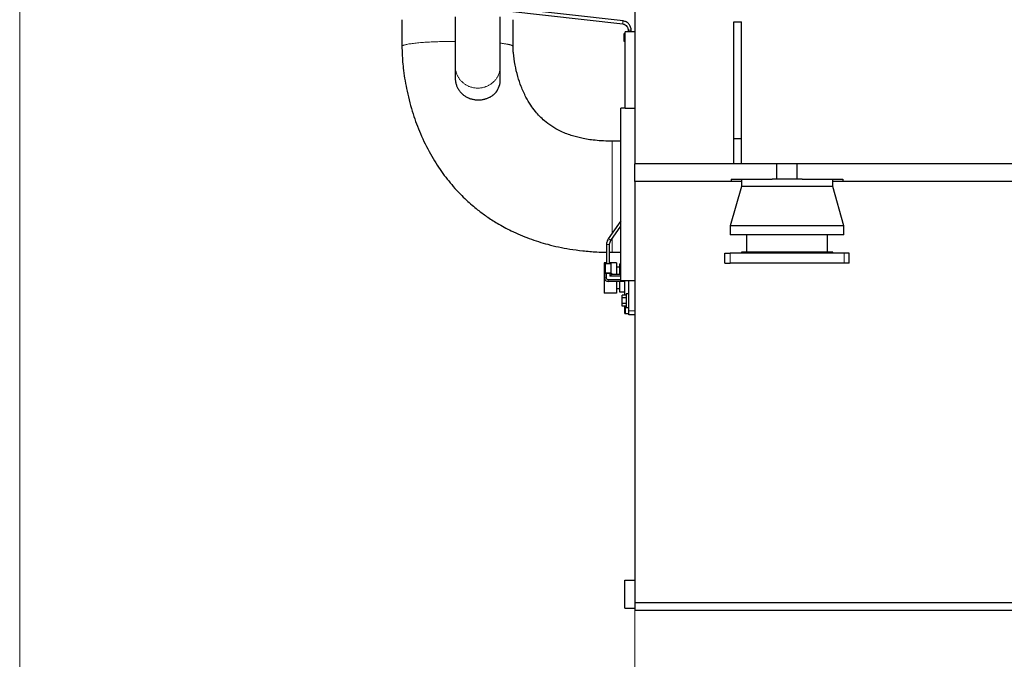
# Model space of a CAD drawing. Header units: millimetres. Extents: x 0 to 29700, y -16 to 21000.
# Tile 103 of 256: x 1644 to 3586, y 14997 to 16258. Entities that reach past the tile are written whole.
import ezdxf

# ---------------------------------------------------------------- set-up
doc = ezdxf.new("R2010")
doc.units = ezdxf.units.MM
doc.layers.add('1', color=7, linetype='Continuous', true_color=0xffffff)
doc.layers.add('254', color=7, linetype='Continuous', true_color=0xffffff)
doc.styles.add('latin_extended', font='simplex.shx')
doc.dimstyles.get("Standard").update_dxf_attribs({"dimtxt": 0.18, "dimasz": 0.18, "dimexe": 0.18, "dimexo": 0.0625, "dimgap": 0.09, "dimtad": 0, "dimtih": 1, "dimtoh": 1, "dimdec": 4, "dimzin": 0, "dimdsep": 46, "dimtxsty": 'Standard', "dimcen": 0.09, "dimadec": 0, "dimazin": 0, "dimtfac": 1, "dimtdec": 4, "dimtofl": 0, "dimtmove": 0, "dimatfit": 3, "dimfxl": 1, "dimtolj": 1, "dimtzin": 0, "dimarcsym": 0})

# ---------------------------------------------------------------- blocks, each defined once
blk = doc.blocks.new('_U0')
at = {"layer": '254', "color": 3, "linetype": 'Continuous', "lineweight": 13, "transparency": 16777216}
for p, q in [((2857, 16398.8), (2857, 14093.8)), ((10757, 15923.8), (10757, 14093.8)), ((3032, 14143.8), (10582, 14143.8))]:
    blk.add_line(p, q, dxfattribs=at)
at = {"layer": '254', "color": 3, "transparency": 16777216}
for points in [[(3032, 14173), (3032, 14114.6), (2857, 14143.8)], [(10582, 14114.6), (10582, 14173), (10757, 14143.8)]]:
    blk.add_solid(points, dxfattribs=at)
at = {"layer": 'Defpoints', "color": 0, "transparency": 16777216}
for p in [(2857, 16448.8), (10757, 15973.8), (10757, 14143.8)]:
    blk.add_point(p, dxfattribs=at)
at = {"layer": '254', "color": 2, "lineweight": 13, "transparency": 16777216, "insert": (6498.7, 14406.3), "char_height": 175, "attachment_point": 1, "style": 'latin_extended'}
blk.add_mtext('\\A1;7900', dxfattribs=at)
blk = doc.blocks.new('_U2')
at = {"layer": '254', "color": 3, "linetype": 'Continuous', "lineweight": 13, "transparency": 16777216}
for p, q in [((1643.5, 18872.7), (1643.5, 14093.8)), ((2857, 16398.8), (2857, 14093.8)), ((1818.5, 14143.8), (2682, 14143.8))]:
    blk.add_line(p, q, dxfattribs=at)
at = {"layer": '254', "color": 3, "transparency": 16777216}
for points in [[(1818.5, 14173), (1818.5, 14114.6), (1643.5, 14143.8)], [(2682, 14114.6), (2682, 14173), (2857, 14143.8)]]:
    blk.add_solid(points, dxfattribs=at)
at = {"layer": 'Defpoints', "color": 0, "transparency": 16777216}
for p in [(1643.5, 18922.7), (2857, 16448.8), (2857, 14143.8)]:
    blk.add_point(p, dxfattribs=at)
at = {"layer": '254', "color": 2, "lineweight": 13, "transparency": 16777216, "insert": (1971.1, 14406.3), "char_height": 175, "attachment_point": 1, "style": 'latin_extended'}
blk.add_mtext('\\A1;1214', dxfattribs=at)

msp = doc.modelspace()

# ---------------------------------------------------------------- linework, layer by layer
at = {"layer": '1', "color": 2, "linetype": 'Continuous', "lineweight": 25}
for p, q in [((2604.516, 16275.059), (2832.858, 16249.417)), ((2833.528, 16255.379), (2604.517, 16281.096)), ((2857.013, 16273.803), (2857.013, 15973.803)), ((2843.513, 16237.491), (2843.513, 16233.803)), ((2849.513, 16233.803), (2849.513, 16237.491)), ((3052.013, 16253.803), (3067.013, 16253.803)), ((3052.013, 16023.803), (3052.013, 16253.803)), ((3067.013, 16023.803), (3067.013, 16253.803)), ((2836.013, 16230.804), (2837.513, 16230.804)), ((2836.013, 16214.804), (2836.013, 16230.804)), ((2837.513, 16083.803), (2837.513, 16233.803)), ((2857.013, 16233.803), (2837.513, 16233.803)), ((2837.513, 16214.804), (2836.013, 16214.804)), ((2829.013, 15743.803), (2829.013, 16083.803)), ((2837.514, 16083.803), (2829.013, 16083.803)), ((2837.513, 16083.803), (2857.013, 16083.803)), ((3052.013, 15973.803), (3052.013, 16023.803)), ((3052.013, 16023.803), (3067.013, 16023.803)), ((3067.013, 15973.803), (3067.013, 16023.803)), ((3137.013, 15973.803), (2857.013, 15973.803)), ((2857.013, 15938.803), (2857.013, 15973.803)), ((3137.013, 15943.803), (3137.013, 15973.803)), ((3177.011, 15973.803), (3137.016, 15973.803)), ((3723.013, 15973.803), (3177.013, 15973.803)), ((3177.013, 15943.803), (3177.013, 15973.803)), ((2857.013, 15938.803), (2857.013, 15108.803)), ((3047.013, 15938.803), (2857.013, 15938.803)), ((3067.013, 15928.803), (3045.013, 15851.803)), ((3047.013, 15943.803), (3047.013, 15938.803)), ((3047.013, 15943.803), (3127.433, 15943.803)), ((3067.014, 15938.803), (3047.013, 15938.803)), ((3067.013, 15943.803), (3067.013, 15928.803)), ((3247.013, 15928.803), (3067.013, 15928.803)), ((3186.592, 15943.803), (3127.426, 15943.803)), ((3186.594, 15943.803), (3267.013, 15943.803)), ((3247.013, 15928.803), (3247.013, 15943.803)), ((3267.013, 15938.803), (3247.013, 15938.803)), ((3269.013, 15851.803), (3247.013, 15928.803)), ((3267.013, 15943.803), (3267.013, 15938.803)), ((3633.013, 15938.803), (3267.013, 15938.803)), ((2829.013, 15861.062), (2804.419, 15825.776)), ((2809.342, 15822.345), (2829.013, 15850.568)), ((3269.013, 15851.803), (3045.013, 15851.803)), ((3045.013, 15851.803), (3045.013, 15833.803)), ((3269.013, 15833.803), (3269.013, 15851.803)), ((3269.013, 15833.803), (3045.013, 15833.803)), ((3077.013, 15833.803), (3077.013, 15799.803)), ((3237.013, 15799.803), (3237.013, 15833.803)), ((2801.014, 15814.68), (2801.014, 15777.354)), ((2807.014, 15777.354), (2807.014, 15814.68)), ((3034.513, 15797.803), (3044.513, 15797.803)), ((3034.513, 15777.803), (3034.513, 15797.803)), ((3269.513, 15797.803), (3044.513, 15797.803)), ((3247.013, 15799.803), (3067.013, 15799.803)), ((3067.013, 15799.803), (3067.013, 15797.803)), ((3247.013, 15797.803), (3247.013, 15799.803)), ((3279.513, 15797.803), (3269.513, 15797.803)), ((3279.513, 15777.803), (3279.513, 15797.803)), ((2796.514, 15778.854), (2796.514, 15748.854)), ((2801.015, 15778.854), (2796.514, 15778.854)), ((2798.014, 15777.354), (2798.014, 15758.354)), ((2820.514, 15778.854), (2807.015, 15778.854)), ((2810.014, 15758.354), (2810.014, 15777.354)), ((2820.514, 15778.854), (2820.514, 15755.782)), ((2826.514, 15769.854), (2820.514, 15769.854)), ((2826.514, 15776.354), (2826.514, 15755.782)), ((2826.514, 15776.354), (2829.013, 15776.354)), ((3034.513, 15777.803), (3044.513, 15777.803)), ((3269.513, 15777.803), (3044.513, 15777.803)), ((3279.513, 15777.803), (3269.513, 15777.803)), ((2797.086, 15758.354), (2798.818, 15758.357)), ((2798.818, 15758.351), (2797.086, 15758.354)), ((2797.086, 15758.354), (2797.086, 15748.854)), ((2800.55, 15758.348), (2798.818, 15758.351)), ((2800.55, 15758.348), (2800.55, 15748.848)), ((2804.014, 15758.348), (2800.55, 15758.348)), ((2807.478, 15758.348), (2804.014, 15758.348)), ((2809.21, 15758.351), (2807.478, 15758.348)), ((2807.478, 15758.348), (2807.478, 15752.312)), ((2807.478, 15752.312), (2810.943, 15755.782)), ((2829.013, 15752.312), (2807.478, 15752.312)), ((2809.21, 15758.357), (2810.943, 15758.354)), ((2810.943, 15758.354), (2809.21, 15758.351)), ((2810.943, 15758.354), (2810.943, 15755.782)), ((2829.013, 15755.782), (2810.943, 15755.782)), ((2796.514, 15748.854), (2796.514, 15718.854)), ((2797.086, 15748.854), (2796.514, 15748.854)), ((2829.013, 15745.384), (2804.014, 15745.384)), ((2837.013, 15741.926), (2804.014, 15741.926)), ((2820.514, 15741.925), (2820.514, 15718.854)), ((2826.514, 15741.925), (2826.514, 15721.354)), ((2829.013, 15743.803), (2857.013, 15743.803)), ((2837.013, 15714.755), (2837.013, 15743.803)), ((2845.013, 15683.803), (2845.013, 15743.803)), ((2820.514, 15718.854), (2796.514, 15718.854)), ((2820.514, 15727.854), (2826.514, 15727.854)), ((2826.514, 15721.354), (2837.013, 15721.354)), ((2831.513, 15709.278), (2831.513, 15714.753)), ((2839.513, 15714.753), (2831.513, 15714.753)), ((2839.513, 15717.303), (2839.513, 15703.803)), ((2845.013, 15717.303), (2839.513, 15717.303)), ((2831.513, 15698.328), (2831.513, 15709.278)), ((2839.513, 15709.278), (2831.513, 15709.278)), ((2831.513, 15692.853), (2831.513, 15698.328)), ((2839.513, 15698.328), (2831.513, 15698.328)), ((2839.513, 15692.853), (2831.513, 15692.853)), ((2837.013, 15678.803), (2837.013, 15692.853)), ((2837.514, 15692.853), (2837.514, 15678.854)), ((2839.513, 15703.803), (2839.513, 15690.303)), ((2837.013, 15678.803), (2845.013, 15678.803)), ((2839.513, 15690.303), (2845.013, 15690.303)), ((2845.013, 15675.803), (2845.013, 15683.803)), ((2857.013, 15675.803), (2845.013, 15675.803)), ((2837.013, 15152.803), (2857.013, 15152.803)), ((2837.013, 15097.803), (2837.013, 15152.803)), ((2837.013, 15097.803), (2857.013, 15097.803)), ((2857.013, 15108.803), (2857.013, 15093.803)), ((2857.013, 15108.803), (10757.013, 15108.803)), ((2857.013, 15093.803), (10757.013, 15093.803))]:
    msp.add_line(p, q, dxfattribs=at)
at = {"layer": '1', "color": 4, "linetype": 'Continuous', "lineweight": 13}
for p, q in [((2849.513, 16237.491), (2843.513, 16237.491)), ((3044.513, 15777.803), (3044.513, 15797.803)), ((3269.513, 15777.803), (3269.513, 15797.803)), ((2800.55, 15748.848), (2797.086, 15748.854)), ((2804.014, 15741.926), (2804.014, 15745.384)), ((2857.013, 15683.803), (2845.013, 15683.803))]:
    msp.add_line(p, q, dxfattribs=at)
for centre, major_axis, ratio, start_param, end_param in [((2833.193, 16252.398), (0.335, 2.981), 0.03158295, 0.00040345, 3.14278231), ((2804.014, 15814.68), (3, 0), 0.00097563, 3.14118501, 6.28291408), ((2806.881, 15824.06), (2.461, -1.715), 0.30715412, 0.007368, 3.14159755)]:
    msp.add_ellipse(centre, major_axis=major_axis, ratio=ratio, start_param=start_param, end_param=end_param, dxfattribs=at)
at = {"layer": '1', "color": 2, "linetype": 'Continuous', "lineweight": 25}
for centre, major_axis, ratio, start_param, end_param in [((2547.013, 16140.086), (44.45, 0), 0.97137493, 5.66386953, 6.28307443), ((2804.014, 15777.354), (6, 0), 0.00097563, 2.09446055, 6.28318531), ((2804.014, 15777.354), (3, 0), 0.00097563, 3.14159265, 4.71238898), ((2804.014, 15777.354), (3, 0), 0.00097563, 4.71238898, 6.28318531), ((2804.014, 15777.354), (6, 0), 0.00097563, 0, 1.04713211), ((2804.014, 15758.354), (-6, 0), 0.00097563, 6.28318378, 6.80678408), ((2804.014, 15758.354), (-6, 0), 0.00097563, 0.52359878, 1.57079633), ((2804.014, 15758.354), (-6, 0), 0.00097563, 1.57079633, 2.61799388), ((2804.014, 15758.354), (-6, 0), 0.00097563, 2.61799388, 3.14159112), ((2804.014, 15748.854), (6.928, 0), 0.99999952, 3.14159265, 4.71238898), ((2804.014, 15748.848), (3.464, 0), 0.99999952, 3.14159265, 4.71238898)]:
    msp.add_ellipse(centre, major_axis=major_axis, ratio=ratio, start_param=start_param, end_param=end_param, dxfattribs=at)
for points, knots in [([(2397.465, 16257.885), (2397.465, 16250.802), (2397.465, 16240.207), (2397.465, 16226.1), (2397.465, 16215.577), (2397.465, 16208.566), (2397.465, 16205.067)], [0, 0, 0, 0, 0.40231372, 0.60179314, 0.8012726, 1, 1, 1, 1]), ([(2502.563, 16263.855), (2502.563, 16260.876), (2502.563, 16254.496), (2502.563, 16245.093), (2502.563, 16235.591), (2502.563, 16226.376), (2502.563, 16216.162), (2502.563, 16204.193), (2502.563, 16190.162), (2502.563, 16179.004), (2502.563, 16170.991), (2502.563, 16167.637), (2502.563, 16166.219)], [0, 0, 0, 0, 0.06406725, 0.13797386, 0.20503331, 0.27553312, 0.34884781, 0.44866335, 0.58095512, 0.75702503, 0.86813666, 1, 1, 1, 1]), ([(2591.463, 16166.219), (2591.463, 16167.43), (2591.463, 16170.202), (2591.463, 16176.629), (2591.463, 16185.398), (2591.463, 16196.428), (2591.463, 16206.34), (2591.463, 16216.96), (2591.463, 16228.53), (2591.463, 16241.395), (2591.463, 16252.929), (2591.463, 16260.463), (2591.463, 16263.855)], [0, 0, 0, 0, 0.11193132, 0.20745537, 0.36049801, 0.47590348, 0.5627794, 0.63722413, 0.74781362, 0.8369866, 0.92712934, 1, 1, 1, 1]), ([(2616.562, 16205.216), (2616.562, 16208.701), (2616.562, 16215.698), (2616.562, 16226.207), (2616.562, 16240.278), (2616.562, 16250.837), (2616.562, 16257.884)], [0, 0, 0, 0, 0.1985011, 0.39854412, 0.59858705, 1, 1, 1, 1]), ([(2849.513, 16237.491), (2849.507, 16238.965), (2849.078, 16242.578), (2846.561, 16248.139), (2841.668, 16252.86), (2836.888, 16254.859), (2834.147, 16255.309), (2833.528, 16255.379)], [0, 0, 0, 0, 0.16494725, 0.42073756, 0.68002082, 0.92899378, 1, 1, 1, 1]), ([(2832.858, 16249.417), (2833.833, 16249.303), (2836.194, 16248.75), (2839.689, 16246.668), (2842.451, 16243.074), (2843.419, 16239.757), (2843.513, 16237.907), (2843.513, 16237.491)], [0, 0, 0, 0, 0.16494708, 0.42076384, 0.68005684, 0.92899749, 1, 1, 1, 1]), ([(2397.465, 16205.067), (2397.484, 16200.161), (2397.723, 16189.974), (2398.793, 16174.227), (2401.392, 16149.581), (2407.262, 16115.091), (2418.337, 16073.433), (2433.7, 16032.051), (2452.356, 15993.973), (2474.257, 15959.221), (2494.574, 15933.341), (2511.541, 15914.92), (2523.979, 15902.749), (2535.527, 15892.417), (2548.67, 15881.587), (2565.133, 15869.381), (2587.127, 15855.192), (2614.964, 15840.158), (2648.184, 15826.037), (2686.714, 15813.896), (2722.177, 15806.413), (2754.633, 15802.061), (2778.922, 15800.132), (2794.615, 15799.555), (2801.005, 15799.434)], [0, 0, 0, 0, 0.02283875, 0.04755538, 0.0739227, 0.13937368, 0.21260765, 0.27780512, 0.34826437, 0.41264071, 0.47136268, 0.50293242, 0.53028135, 0.55308102, 0.57565265, 0.61023107, 0.64928941, 0.69834995, 0.75824478, 0.81774941, 0.88660579, 0.9268374, 0.97023076, 1, 1, 1, 1]), ([(2812.01, 16018.434), (2800.666, 16018.337), (2780.555, 16019.378), (2753.591, 16023.429), (2730.285, 16029.538), (2710.399, 16037.425), (2692.707, 16047.423), (2679.568, 16057.298), (2668.988, 16067.241), (2659.855, 16077.527), (2650.589, 16090.198), (2641.076, 16106.452), (2632.607, 16125.314), (2625.502, 16146.515), (2620.19, 16168.846), (2617.519, 16187.358), (2616.728, 16198.828), (2616.597, 16202.59), (2616.566, 16203.99), (2616.562, 16204.835), (2616.562, 16205.216)], [0, 0, 0, 0, 0.10722182, 0.19169174, 0.25898357, 0.33698581, 0.39619086, 0.4551333, 0.49701209, 0.54050298, 0.59284209, 0.65440646, 0.73019651, 0.80052542, 0.87754978, 0.958709, 0.98599611, 0.99153169, 0.9961735, 1, 1, 1, 1]), ([(2502.563, 16166.219), (2502.563, 16165.348), (2502.563, 16163.605), (2502.563, 16160.992), (2502.563, 16158.378), (2502.563, 16155.765), (2502.563, 16150.552), (2502.563, 16146.209), (2502.563, 16142.737)], [0, 0, 0, 0, 0.11132391, 0.22261246, 0.33390097, 0.44518949, 0.55647801, 1, 1, 1, 1]), ([(2591.463, 16140.086), (2591.463, 16144.441), (2591.463, 16149.668), (2591.463, 16155.765), (2591.463, 16158.378), (2591.463, 16160.992), (2591.463, 16163.605), (2591.463, 16165.348), (2591.463, 16166.219)], [0, 0, 0, 0, 0.49998408, 0.5999809, 0.69997772, 0.79997453, 0.89997138, 1, 1, 1, 1]), ([(2502.563, 16142.73), (2502.563, 16142.721), (2502.563, 16142.712), (2502.564, 16141.672), (2502.601, 16140.643), (2502.751, 16138.588), (2502.863, 16137.563), (2503.088, 16136.027), (2503.173, 16135.515), (2503.291, 16134.877), (2503.315, 16134.749), (2503.364, 16134.493), (2503.44, 16134.111), (2503.522, 16133.731), (2503.803, 16132.468), (2504.065, 16131.472), (2504.657, 16129.509), (2505.32, 16127.573), (2506.123, 16125.694), (2506.995, 16123.843), (2507.467, 16122.932), (2508.101, 16121.81), (2508.23, 16121.587), (2508.427, 16121.253), (2508.494, 16121.142), (2508.627, 16120.921), (2508.963, 16120.369), (2509.31, 16119.828), (2510.167, 16118.547), (2510.766, 16117.717), (2512.024, 16116.106), (2512.681, 16115.325), (2514.052, 16113.809), (2514.767, 16113.075), (2515.882, 16112.009), (2516.261, 16111.659), (2517.033, 16110.972), (2517.427, 16110.635), (2518.63, 16109.64), (2519.453, 16109.009), (2521.137, 16107.808), (2521.998, 16107.238), (2523.76, 16106.159), (2524.661, 16105.649), (2526.501, 16104.689), (2527.441, 16104.239), (2528.88, 16103.608), (2529.365, 16103.406), (2529.978, 16103.162), (2530.1, 16103.114), (2530.347, 16103.018), (2530.47, 16102.97), (2530.841, 16102.83), (2531.089, 16102.738), (2532.331, 16102.292), (2533.333, 16101.969), (2535.352, 16101.39), (2536.369, 16101.134), (2538.418, 16100.688), (2539.451, 16100.498), (2541.531, 16100.183), (2542.579, 16100.058), (2543.898, 16099.943), (2544.295, 16099.912), (2544.692, 16099.885), (2544.958, 16099.868), (2545.091, 16099.86), (2545.755, 16099.824), (2546.284, 16099.803), (2547.868, 16099.765), (2548.918, 16099.773), (2551.004, 16099.854), (2552.041, 16099.926), (2554.103, 16100.132), (2555.127, 16100.267), (2557.163, 16100.598), (2558.174, 16100.794), (2559.304, 16101.05), (2559.43, 16101.079), (2559.68, 16101.138), (2560.054, 16101.227), (2560.921, 16101.444), (2561.653, 16101.646), (2563.104, 16102.07), (2564.052, 16102.379), (2565.911, 16103.048), (2566.822, 16103.408), (2568.609, 16104.179), (2569.485, 16104.589), (2570.556, 16105.132), (2570.876, 16105.298), (2571.194, 16105.467), (2571.405, 16105.58), (2571.51, 16105.637), (2572.034, 16105.924), (2572.448, 16106.159), (2573.669, 16106.88), (2574.459, 16107.381), (2575.609, 16108.162), (2575.987, 16108.428), (2576.544, 16108.834), (2576.728, 16108.971), (2577.094, 16109.246), (2577.275, 16109.385), (2578.172, 16110.085), (2578.863, 16110.662), (2580.192, 16111.85), (2580.831, 16112.46), (2582.057, 16113.715), (2582.645, 16114.36), (2583.208, 16115.022)], [0, 0, 0, 0, 0.00024994, 0.00024994, 0.02802077, 0.02802077, 0.05579161, 0.05579161, 0.06967703, 0.06967703, 0.07314838, 0.07314838, 0.07661973, 0.08356244, 0.08356244, 0.11133328, 0.11133328, 0.13910411, 0.16687495, 0.16687495, 0.19464578, 0.19464578, 0.20158849, 0.20158849, 0.20505985, 0.20505985, 0.2085312, 0.22241662, 0.22241662, 0.25018745, 0.25018745, 0.27795829, 0.27795829, 0.30572912, 0.30572912, 0.31961454, 0.31961454, 0.33349996, 0.33349996, 0.36127079, 0.36127079, 0.38904163, 0.38904163, 0.41681246, 0.41681246, 0.4445833, 0.4445833, 0.45846872, 0.45846872, 0.46194007, 0.46194007, 0.46541142, 0.46541142, 0.47235413, 0.47235413, 0.50012497, 0.50012497, 0.5278958, 0.5278958, 0.55566664, 0.55566664, 0.58343747, 0.58343747, 0.59038018, 0.59385154, 0.59385154, 0.59732289, 0.59732289, 0.61120831, 0.61120831, 0.63897914, 0.63897914, 0.66674998, 0.66674998, 0.69452081, 0.69452081, 0.72229165, 0.72229165, 0.725763, 0.725763, 0.72923436, 0.73617707, 0.75006248, 0.75006248, 0.77783332, 0.77783332, 0.80560415, 0.80560415, 0.83337499, 0.83337499, 0.8403177, 0.84378905, 0.84378905, 0.84726041, 0.84726041, 0.86114582, 0.86114582, 0.88891666, 0.88891666, 0.90280208, 0.90280208, 0.90974479, 0.90974479, 0.91668749, 0.91668749, 0.94445833, 0.94445833, 0.97222916, 0.97222916, 1, 1, 1, 1]), ([(2829.115, 16018.434), (2826.265, 16018.434), (2821.989, 16018.434), (2816.288, 16018.434), (2813.436, 16018.434), (2812.01, 16018.434)], [0, 0, 0, 0, 0.49991957, 0.74988862, 1, 1, 1, 1]), ([(2804.419, 15825.776), (2803.625, 15824.624), (2801.964, 15821.567), (2801.082, 15817.587), (2801.014, 15815.048), (2801.014, 15814.68)], [0, 0, 0, 0, 0.35711611, 0.90741101, 1, 1, 1, 1]), ([(2807.014, 15814.68), (2807.019, 15815.695), (2807.262, 15818.068), (2808.258, 15820.67), (2809.15, 15822.07), (2809.342, 15822.345)], [0, 0, 0, 0, 0.35674944, 0.87037326, 1, 1, 1, 1]), ([(2812.003, 15799.336), (2813.432, 15799.336), (2816.285, 15799.336), (2821.989, 15799.336), (2826.265, 15799.336), (2829.115, 15799.336)], [0, 0, 0, 0, 0.25037805, 0.50027313, 1, 1, 1, 1])]:
    msp.add_open_spline(points, degree=3, knots=knots, dxfattribs=at)
at = {"layer": '1', "color": 4, "linetype": 'Continuous', "lineweight": 13}
for points, weights, knots in [([(2397.465, 16205.071), (2397.28, 16208.461), (2413.944, 16212.456), (2454.455, 16214.509), (2491.696, 16215.111), (2495.237, 16215.155), (2498.852, 16215.184), (2502.525, 16215.199)], [1.01302561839, 1.00095190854, 0.971022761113, 1.01661171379, 1.01661171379, 1.01613618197, 1.01531413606, 1.0142512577], [0, 0, 0, 0, 0, 0.90733269, 0.90733269, 0.90733269, 1, 1, 1, 1, 1]), ([(2591.536, 16211.561), (2601.057, 16210.502), (2608.231, 16209.311), (2612.706, 16208.068), (2615.698, 16206.488), (2616.237, 16206.077), (2616.532, 16205.655), (2616.561, 16205.226)], [0.999184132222, 1.00346378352, 1.00999889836, 1.01661171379, 1.01661171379, 1.01586107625, 1.01461567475, 1.01307323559], [0, 0, 0, 0, 0, 0.74799002, 0.74799002, 0.74799002, 1, 1, 1, 1, 1]), ([(2591.463, 16166.219), (2591.463, 16150.954), (2583.606, 16130.675), (2562.729, 16123.042), (2531.298, 16123.042), (2510.421, 16130.675), (2502.563, 16150.954), (2502.563, 16166.219)], [1.01661171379, 1.01661171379, 0.958470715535, 1.01661171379, 1.01661171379, 0.958470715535, 1.01661171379, 1.01661171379], [0, 0, 0, 0, 0, 0.5, 0.5, 0.5, 1, 1, 1, 1, 1]), ([(2812.004, 15836.403), (2812.004, 15854.028), (2812.005, 15875.858), (2812.006, 15898.951), (2812.007, 15955.136), (2812.009, 16000.643), (2812.01, 16018.587), (2812.01, 16018.434)], [0.994863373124, 0.994065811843, 1.00102990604, 1.01661171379, 1.01661171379, 0.965340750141, 1.00723874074, 1.0154693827], [0, 0, 0, 0, 0, 0.35537155, 0.35537155, 0.35537155, 1, 1, 1, 1, 1]), ([(2812.003, 15799.336), (2812.003, 15799.346), (2812.003, 15799.428), (2812.003, 15799.58), (2812.003, 15801.199), (2812.003, 15805.611), (2812.003, 15813.928), (2812.004, 15825.437)], [1.01547157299, 1.01600469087, 1.01639625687, 1.01661171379, 1.01661171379, 1.00750578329, 1.00010493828, 0.996663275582], [0, 0, 0, 0, 0, 0.13331508, 0.13331508, 0.13331508, 1, 1, 1, 1, 1])]:
    msp.add_rational_spline(points, weights, degree=4, knots=knots, dxfattribs=at)
at = {"layer": '1', "color": 2, "linetype": 'Continuous', "lineweight": 25}
msp.add_open_spline([(2807.005, 15799.353), (2808.67, 15799.339), (2810.337, 15799.334), (2812.003, 15799.336)], degree=3, dxfattribs=at)

# ---------------------------------------------------------------- dimensions: what is measured, and where the dimension line sits
at = {"layer": '254', "color": 2, "linetype": 'Continuous', "lineweight": 13}
for base, p1, p2, override, picture, middle in [((2857.013, 14143.803), (1643.507, 18922.663), (2857.013, 16448.803), {"dimscale": 50, "dimtxt": 3.5, "dimasz": 3.5, "dimexe": 1, "dimexo": 1, "dimgap": 1.75, "dimtad": 1, "dimtih": 1, "dimtoh": 0, "dimdec": 0, "dimlfac": 1, "dimzin": 8, "dimdsep": 46, "dimlunit": 2, "dimtxsty": 'latin_extended', "dimsah": 1, "dimse1": 0, "dimse2": 0, "dimsd1": 0, "dimsd2": 0, "dimclrd": 3, "dimclre": 3, "dimclrt": 2, "dimtol": 0, "dimtm": -0.1, "dimtfac": 0.714286, "dimtdec": 3, "dimtofl": 1, "dimtmove": 0, "dimtzin": 8, "dimlwd": 13, "dimlwe": 13}, '_U2', (2250.26, 14143.803)), ((10757.013, 14143.803), (2857.013, 16448.803), (10757.013, 15973.803), {"dimscale": 50, "dimtxt": 3.5, "dimasz": 3.5, "dimexe": 1, "dimexo": 1, "dimgap": 1.75, "dimtad": 1, "dimtih": 1, "dimtoh": 0, "dimdec": 2, "dimlfac": 1, "dimzin": 8, "dimdsep": 46, "dimlunit": 2, "dimtxsty": 'latin_extended', "dimsah": 1, "dimse1": 0, "dimse2": 0, "dimsd1": 0, "dimsd2": 0, "dimclrd": 3, "dimclre": 3, "dimclrt": 2, "dimtol": 0, "dimtm": -0.1, "dimtfac": 0.714286, "dimtdec": 3, "dimtofl": 1, "dimtmove": 0, "dimtzin": 8, "dimlwd": 13, "dimlwe": 13}, '_U0', (6807.013, 14143.803))]:
    dim = msp.add_linear_dim(base=base, p1=p1, p2=p2, dimstyle='Standard', override=override, dxfattribs=at)
    dim.commit()
    dim.dimension.update_dxf_attribs({"geometry": picture, "text_midpoint": middle, "dimtype": 160})

doc.saveas('drawing.dxf')
